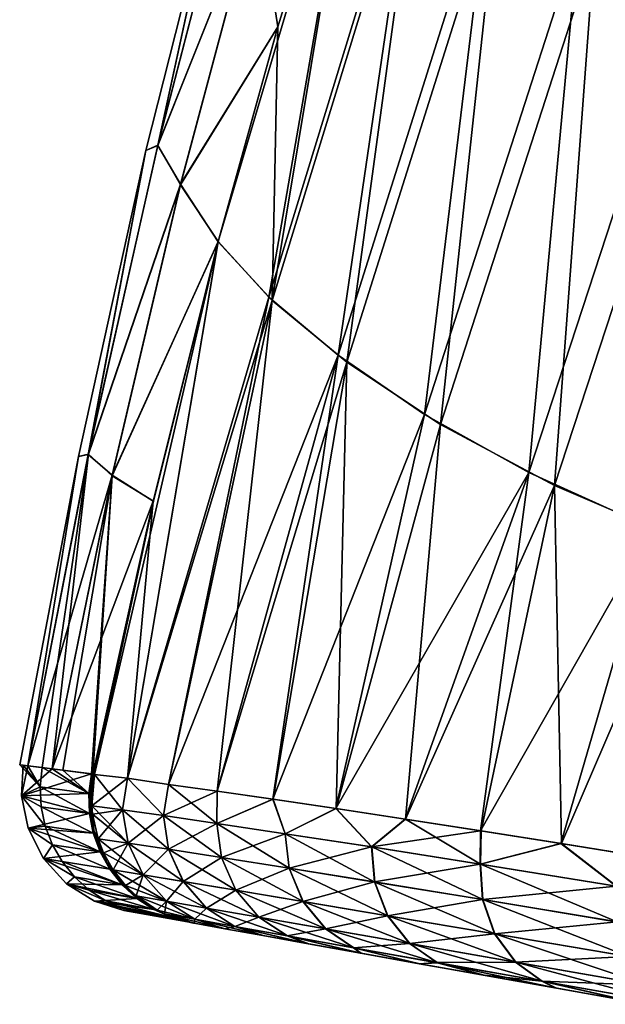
# Model space of a CAD drawing. Header units: metres. Extents: x -155 to 25, y -152 to 27.
# Tile 1 of 124: x -154.82 to -152.48, y -100.13 to -96.2. Entities that reach past the tile are written whole.
import ezdxf

# ---------------------------------------------------------------- set-up
doc = ezdxf.new("R2010")
doc.units = ezdxf.units.M
doc.layers.add('solid_12_401_052_XXX', color=7, linetype='CONTINUOUS')

msp = doc.modelspace()

# ---------------------------------------------------------------- linework, layer by layer
at = {"layer": 'solid_12_401_052_XXX'}
for points in [[(-153.445145, -95.122452, -5.999909), (-153.822815, -97.307915, -7.655429), (-154.024841, -97.086082, -5.999903)], [(-153.787369, -96.229836, -6.000019), (-153.445145, -95.122452, -5.999909), (-154.024841, -97.086082, -5.999903)], [(-153.869141, -95.704803, 4.010506), (-153.787354, -96.22979, 6.000028), (-153.44577, -95.124374, 5.999908)], [(-153.868912, -95.70668, -4.018446), (-153.445145, -95.122452, -5.999909), (-153.787369, -96.229836, -6.000019)], [(-153.445145, -95.122452, -5.999909), (-153.228607, -95.364326, -7.574898), (-153.822815, -97.307915, -7.655429)], [(-153.44577, -95.124374, 5.999908), (-153.809601, -97.32135, 7.742349), (-153.215057, -95.379753, 7.657602)], [(-153.787354, -96.22979, 6.000028), (-153.809601, -97.32135, 7.742349), (-153.44577, -95.124374, 5.999908)], [(-153.228607, -95.364326, -7.574898), (-153.547394, -97.539429, -9.140165), (-153.822815, -97.307915, -7.655429)], [(-153.215057, -95.379753, 7.657602), (-153.809601, -97.32135, 7.742349), (-153.512833, -97.566833, 9.295057)], [(-153.228607, -95.364326, -7.574898), (-152.941559, -95.615402, -8.994544), (-153.547394, -97.539429, -9.140165)], [(-153.215057, -95.379753, 7.657602), (-153.512833, -97.566833, 9.295057), (-152.906387, -95.645622, 9.142793)], [(-154.266083, -96.70253, 2.004927), (-153.869141, -95.704803, 4.010506), (-153.949738, -95.478256, 2.00669)], [(-154.266083, -96.70253, 2.004927), (-153.949738, -95.478256, 2.00669), (-154.006516, -95.509453, -0.003997)], [(-154.265518, -96.701637, -2.012947), (-153.949097, -95.477333, -2.014673), (-153.868912, -95.70668, -4.018446)], [(-154.006516, -95.509453, -0.003997), (-153.949097, -95.477333, -2.014673), (-154.265518, -96.701637, -2.012947)], [(-154.313522, -96.722366, -0.004015), (-154.006516, -95.509453, -0.003997), (-154.265518, -96.701637, -2.012947)], [(-154.266083, -96.70253, 2.004927), (-154.006516, -95.509453, -0.003997), (-154.313522, -96.722366, -0.004015)], [(-152.941559, -95.615402, -8.994544), (-153.203217, -97.776573, -10.461007), (-153.547394, -97.539429, -9.140165)], [(-152.941559, -95.615402, -8.994544), (-152.589371, -95.869545, -10.264091), (-153.203217, -97.776573, -10.461007)], [(-152.906387, -95.645622, 9.142793), (-153.512833, -97.566833, 9.295057), (-153.139313, -97.816689, 10.665786)], [(-152.906387, -95.645622, 9.142793), (-153.139313, -97.816689, 10.665786), (-152.525024, -95.913094, 10.461143)], [(-154.266083, -96.70253, 2.004927), (-154.17598, -96.856926, 4.008467), (-153.869141, -95.704803, 4.010506)], [(-154.265518, -96.701637, -2.012947), (-153.868912, -95.70668, -4.018446), (-154.175888, -96.859276, -4.01646)], [(-153.869141, -95.704803, 4.010506), (-154.17598, -96.856926, 4.008467), (-153.787354, -96.22979, 6.000028)], [(-153.868912, -95.70668, -4.018446), (-153.787369, -96.229836, -6.000019), (-154.175888, -96.859276, -4.01646)], [(-152.589371, -95.869545, -10.264091), (-152.787384, -98.008095, -11.625492), (-153.203217, -97.776573, -10.461007)], [(-152.589371, -95.869545, -10.264091), (-152.16922, -96.116379, -11.38932), (-152.787384, -98.008095, -11.625492)], [(-152.525024, -95.913094, 10.461143), (-153.139313, -97.816689, 10.665786), (-152.684967, -98.059349, 11.864353)], [(-152.525024, -95.913094, 10.461143), (-152.684967, -98.059349, 11.864353), (-152.066971, -96.171593, 11.620485)], [(-152.16922, -96.116379, -11.38932), (-152.293762, -98.230972, -12.645841), (-152.787384, -98.008095, -11.625492)], [(-152.066971, -96.171593, 11.620485), (-152.684967, -98.059349, 11.864353), (-152.142075, -98.292526, 12.905835)], [(-154.17598, -96.856926, 4.008467), (-154.025101, -97.087128, 5.999921), (-153.787354, -96.22979, 6.000028)], [(-154.175888, -96.859276, -4.01646), (-153.787369, -96.229836, -6.000019), (-154.024841, -97.086082, -5.999903)], [(-153.787354, -96.22979, 6.000028), (-154.025101, -97.087128, 5.999921), (-153.809601, -97.32135, 7.742349)], [(-154.582245, -97.943466, -0.004043), (-154.313522, -96.722366, -0.004015), (-154.542511, -97.934914, -2.011511)], [(-154.542984, -97.93576, 2.003432), (-154.313522, -96.722366, -0.004015), (-154.582245, -97.943466, -0.004043)], [(-154.542984, -97.93576, 2.003432), (-154.17598, -96.856926, 4.008467), (-154.266083, -96.70253, 2.004927)], [(-154.542984, -97.93576, 2.003432), (-154.266083, -96.70253, 2.004927), (-154.313522, -96.722366, -0.004015)], [(-154.542511, -97.934914, -2.011511), (-154.265518, -96.701637, -2.012947), (-154.175888, -96.859276, -4.01646)], [(-154.313522, -96.722366, -0.004015), (-154.265518, -96.701637, -2.012947), (-154.542511, -97.934914, -2.011511)], [(-154.542984, -97.93576, 2.003432), (-154.44751, -98.018242, 4.006735), (-154.17598, -96.856926, 4.008467)], [(-154.542511, -97.934914, -2.011511), (-154.175888, -96.859276, -4.01646), (-154.447525, -98.021088, -4.014782)], [(-154.175888, -96.859276, -4.01646), (-154.024841, -97.086082, -5.999903), (-154.447525, -98.021088, -4.014782)], [(-154.17598, -96.856926, 4.008467), (-154.44751, -98.018242, 4.006735), (-154.025101, -97.087128, 5.999921)], [(-154.024841, -97.086082, -5.999903), (-154.38649, -99.227707, -7.182909), (-154.518677, -99.212128, -6.071777)], [(-154.283737, -98.12191, -5.999819), (-154.024841, -97.086082, -5.999903), (-154.518677, -99.212128, -6.071777)], [(-154.447525, -98.021088, -4.014782), (-154.024841, -97.086082, -5.999903), (-154.283737, -98.12191, -5.999819)], [(-154.44751, -98.018242, 4.006735), (-154.283859, -98.122467, 5.99985), (-154.025101, -97.087128, 5.999921)], [(-154.024841, -97.086082, -5.999903), (-153.822815, -97.307915, -7.655429), (-154.38649, -99.227707, -7.182909)], [(-154.025101, -97.087128, 5.999921), (-154.283859, -98.122467, 5.99985), (-154.386383, -99.227715, 7.183749)], [(-153.809601, -97.32135, 7.742349), (-154.025101, -97.087128, 5.999921), (-154.386383, -99.227715, 7.183749)], [(-153.822815, -97.307915, -7.655429), (-154.22348, -99.252281, -8.212046), (-154.38649, -99.227707, -7.182909)], [(-153.809601, -97.32135, 7.742349), (-154.386383, -99.227715, 7.183749), (-154.223206, -99.252319, 8.213591)], [(-153.822815, -97.307915, -7.655429), (-153.547394, -97.539429, -9.140165), (-154.22348, -99.252281, -8.212046)], [(-153.809601, -97.32135, 7.742349), (-154.223206, -99.252319, 8.213591), (-154.029282, -99.27887, 9.163249)], [(-153.512833, -97.566833, 9.295057), (-153.809601, -97.32135, 7.742349), (-154.029282, -99.27887, 9.163249)], [(-153.547394, -97.539429, -9.140165), (-154.02977, -99.278801, -9.16109), (-154.22348, -99.252281, -8.212046)], [(-153.547394, -97.539429, -9.140165), (-153.807281, -99.311729, -10.035089), (-154.02977, -99.278801, -9.16109)], [(-153.547394, -97.539429, -9.140165), (-153.203217, -97.776573, -10.461007), (-153.807281, -99.311729, -10.035089)], [(-153.512833, -97.566833, 9.295057), (-154.029282, -99.27887, 9.163249), (-153.806519, -99.311836, 10.037777)], [(-153.512833, -97.566833, 9.295057), (-153.806519, -99.311836, 10.037777), (-153.55542, -99.348587, 10.839868)], [(-153.139313, -97.816689, 10.665786), (-153.512833, -97.566833, 9.295057), (-153.55542, -99.348587, 10.839868)], [(-153.203217, -97.776573, -10.461007), (-153.556488, -99.348427, -10.836739), (-153.807281, -99.311729, -10.035089)], [(-153.203217, -97.776573, -10.461007), (-152.787384, -98.008095, -11.625492), (-153.556488, -99.348427, -10.836739)], [(-153.139313, -97.816689, 10.665786), (-153.55542, -99.348587, 10.839868), (-153.278564, -99.391037, 11.568892)], [(-152.684967, -98.059349, 11.864353), (-153.139313, -97.816689, 10.665786), (-153.278564, -99.391037, 11.568892)], [(-154.582245, -97.943466, -0.004043), (-154.816574, -99.17379, 0.009324), (-154.784271, -99.177986, 2.003478)], [(-154.582245, -97.943466, -0.004043), (-154.784424, -99.177864, -1.997931), (-154.816574, -99.17379, 0.009324)], [(-154.542511, -97.934914, -2.011511), (-154.726776, -99.185371, -3.338307), (-154.784424, -99.177864, -1.997931)], [(-154.582245, -97.943466, -0.004043), (-154.542511, -97.934914, -2.011511), (-154.784424, -99.177864, -1.997931)], [(-154.542984, -97.93576, 2.003432), (-154.784271, -99.177986, 2.003478), (-154.44751, -98.018242, 4.006735)], [(-154.542984, -97.93576, 2.003432), (-154.582245, -97.943466, -0.004043), (-154.784271, -99.177986, 2.003478)], [(-154.542511, -97.934914, -2.011511), (-154.687134, -99.190468, -4.006808), (-154.726776, -99.185371, -3.338307)], [(-154.542511, -97.934914, -2.011511), (-154.447525, -98.021088, -4.014782), (-154.687134, -99.190468, -4.006808)], [(-154.44751, -98.018242, 4.006735), (-154.784271, -99.177986, 2.003478), (-154.687057, -99.190453, 4.007868)], [(-154.447525, -98.021088, -4.014782), (-154.645218, -99.195793, -4.608428), (-154.687134, -99.190468, -4.006808)], [(-154.44751, -98.018242, 4.006735), (-154.687057, -99.190453, 4.007868), (-154.283859, -98.122467, 5.99985)], [(-154.447525, -98.021088, -4.014782), (-154.530807, -99.210587, -5.928293), (-154.645218, -99.195793, -4.608428)], [(-154.447525, -98.021088, -4.014782), (-154.528976, -99.210709, -5.964618), (-154.530807, -99.210587, -5.928293)], [(-154.447525, -98.021088, -4.014782), (-154.525543, -99.211189, -5.999982), (-154.528976, -99.210709, -5.964618)], [(-154.447525, -98.021088, -4.014782), (-154.283737, -98.12191, -5.999819), (-154.525543, -99.211189, -5.999982)], [(-152.787384, -98.008095, -11.625492), (-153.279999, -99.390823, -11.565457), (-153.556488, -99.348427, -10.836739)], [(-152.787384, -98.008095, -11.625492), (-152.97908, -99.437378, -12.224113), (-153.279999, -99.390823, -11.565457)], [(-152.787384, -98.008095, -11.625492), (-152.293762, -98.230972, -12.645841), (-152.97908, -99.437378, -12.224113)], [(-152.684967, -98.059349, 11.864353), (-153.278564, -99.391037, 11.568892), (-152.977249, -99.437668, 12.227777)], [(-152.684967, -98.059349, 11.864353), (-152.977249, -99.437668, 12.227777), (-152.656433, -99.488518, 12.815462)], [(-152.142075, -98.292526, 12.905835), (-152.684967, -98.059349, 11.864353), (-152.656433, -99.488518, 12.815462)], [(-154.283859, -98.122467, 5.99985), (-154.687057, -99.190453, 4.007868), (-154.525528, -99.211159, 6.000029)], [(-154.283737, -98.12191, -5.999819), (-154.522018, -99.211678, -6.035978), (-154.525543, -99.211189, -5.999982)], [(-154.283859, -98.122467, 5.99985), (-154.525528, -99.211159, 6.000029), (-154.522003, -99.211678, 6.036049)], [(-154.283737, -98.12191, -5.999819), (-154.518677, -99.212128, -6.071777), (-154.522018, -99.211678, -6.035978)], [(-154.283859, -98.122467, 5.99985), (-154.522003, -99.211678, 6.036049), (-154.518677, -99.212128, 6.071823)], [(-154.283859, -98.122467, 5.99985), (-154.518677, -99.212128, 6.071823), (-154.386383, -99.227715, 7.183749)], [(-152.293762, -98.230972, -12.645841), (-152.658752, -99.488144, -12.811547), (-152.97908, -99.437378, -12.224113)], [(-152.293762, -98.230972, -12.645841), (-152.314819, -99.543571, -13.343617), (-152.658752, -99.488144, -12.811547)], [(-152.142075, -98.292526, 12.905835), (-152.656433, -99.488518, 12.815462), (-152.311996, -99.544029, 13.347646)], [(-154.816574, -99.17379, 0.009324), (-154.802979, -99.175575, 1.299993), (-154.784271, -99.177986, 2.003478)], [(-154.816574, -99.17379, 0.009324), (-154.735016, -99.262619, -3.337985), (-154.802979, -99.175575, 1.299993)], [(-154.816574, -99.17379, 0.009324), (-154.784424, -99.177864, -1.997931), (-154.735016, -99.262619, -3.337985)], [(-154.784271, -99.177986, 2.003478), (-154.802979, -99.175575, 1.299993), (-154.809692, -99.298027, 1.298807)], [(-154.735016, -99.262619, -3.337985), (-154.809692, -99.298027, 1.298807), (-154.802979, -99.175575, 1.299993)], [(-154.687057, -99.190453, 4.007868), (-154.784271, -99.177986, 2.003478), (-154.809692, -99.298027, 1.298807)], [(-154.687057, -99.190453, 4.007868), (-154.809692, -99.298027, 1.298807), (-154.530807, -99.210617, 5.928339)], [(-154.809692, -99.298027, 1.298807), (-154.540939, -99.288353, 5.928001), (-154.530807, -99.210617, 5.928339)], [(-154.784424, -99.177864, -1.997931), (-154.726776, -99.185371, -3.338307), (-154.735016, -99.262619, -3.337985)], [(-154.540955, -99.288368, -5.927955), (-154.735016, -99.262619, -3.337985), (-154.726776, -99.185371, -3.338307)], [(-154.687134, -99.190468, -4.006808), (-154.540955, -99.288368, -5.927955), (-154.726776, -99.185371, -3.338307)], [(-154.687134, -99.190468, -4.006808), (-154.645218, -99.195793, -4.608428), (-154.540955, -99.288368, -5.927955)], [(-154.687057, -99.190453, 4.007868), (-154.530807, -99.210617, 5.928339), (-154.528961, -99.210724, 5.964789)], [(-154.687057, -99.190453, 4.007868), (-154.528961, -99.210724, 5.964789), (-154.525528, -99.211159, 6.000029)], [(-154.645218, -99.195793, -4.608428), (-154.530807, -99.210587, -5.928293), (-154.540955, -99.288368, -5.927955)], [(-154.530807, -99.210587, -5.928293), (-154.532486, -99.253754, -5.999953), (-154.540955, -99.288368, -5.927955)], [(-154.540939, -99.288353, 5.928001), (-154.532471, -99.253716, 6), (-154.530807, -99.210617, 5.928339)], [(-154.528976, -99.210709, -5.964618), (-154.532486, -99.253754, -5.999953), (-154.530807, -99.210587, -5.928293)], [(-154.528976, -99.210709, -5.964618), (-154.525543, -99.211189, -5.999982), (-154.532486, -99.253754, -5.999953)], [(-154.532471, -99.253716, 6), (-154.528961, -99.210724, 5.964789), (-154.530807, -99.210617, 5.928339)], [(-154.532471, -99.253716, 6), (-154.525528, -99.211159, 6.000029), (-154.528961, -99.210724, 5.964789)], [(-154.518677, -99.212128, 6.071823), (-154.532471, -99.253716, 6), (-154.535782, -99.297272, 5.999616)], [(-154.518677, -99.212128, 6.071823), (-154.535782, -99.297272, 5.999616), (-154.528442, -99.337471, 6.070547)], [(-154.532486, -99.253754, -5.999953), (-154.525543, -99.211189, -5.999982), (-154.528458, -99.337463, -6.070501)], [(-154.522003, -99.211678, 6.036049), (-154.525528, -99.211159, 6.000029), (-154.532471, -99.253716, 6)], [(-154.522003, -99.211678, 6.036049), (-154.532471, -99.253716, 6), (-154.518677, -99.212128, 6.071823)], [(-154.525543, -99.211189, -5.999982), (-154.522018, -99.211678, -6.035978), (-154.528458, -99.337463, -6.070501)], [(-154.522018, -99.211678, -6.035978), (-154.518677, -99.212128, -6.071777), (-154.528458, -99.337463, -6.070501)], [(-154.528458, -99.337463, -6.070501), (-154.518677, -99.212128, -6.071777), (-154.38649, -99.227707, -7.182909)], [(-154.406845, -99.353394, -7.126524), (-154.528458, -99.337463, -6.070501), (-154.38649, -99.227707, -7.182909)], [(-154.518677, -99.212128, 6.071823), (-154.528442, -99.337471, 6.070547), (-154.406784, -99.353401, 7.127074)], [(-154.386383, -99.227715, 7.183749), (-154.518677, -99.212128, 6.071823), (-154.406784, -99.353401, 7.127074)], [(-154.243713, -99.376671, -8.178944), (-154.406845, -99.353394, -7.126524), (-154.38649, -99.227707, -7.182909)], [(-154.386383, -99.227715, 7.183749), (-154.406784, -99.353401, 7.127074), (-154.24353, -99.376694, 8.179992)], [(-154.243713, -99.376671, -8.178944), (-154.38649, -99.227707, -7.182909), (-154.22348, -99.252281, -8.212046)], [(-154.223206, -99.252319, 8.213591), (-154.386383, -99.227715, 7.183749), (-154.24353, -99.376694, 8.179992)], [(-154.735016, -99.262619, -3.337985), (-154.73111, -99.341537, -3.337), (-154.809692, -99.298027, 1.298807)], [(-154.809692, -99.298027, 1.298807), (-154.538681, -99.368111, 5.926548), (-154.540939, -99.288353, 5.928001)], [(-154.538681, -99.368156, -5.926502), (-154.73111, -99.341537, -3.337), (-154.735016, -99.262619, -3.337985)], [(-154.540955, -99.288368, -5.927955), (-154.538681, -99.368156, -5.926502), (-154.735016, -99.262619, -3.337985)], [(-154.540955, -99.288368, -5.927955), (-154.532486, -99.253754, -5.999953), (-154.535782, -99.29731, -5.999569)], [(-154.540955, -99.288368, -5.927955), (-154.535782, -99.29731, -5.999569), (-154.533218, -99.366943, -5.998224)], [(-154.540955, -99.288368, -5.927955), (-154.533218, -99.366943, -5.998224), (-154.538681, -99.368156, -5.926502)], [(-154.540939, -99.288353, 5.928001), (-154.535782, -99.297272, 5.999616), (-154.532471, -99.253716, 6)], [(-154.540939, -99.288353, 5.928001), (-154.538681, -99.368111, 5.926548), (-154.535782, -99.297272, 5.999616)], [(-154.535782, -99.29731, -5.999569), (-154.532486, -99.253754, -5.999953), (-154.528458, -99.337463, -6.070501)], [(-154.243713, -99.376671, -8.178944), (-154.22348, -99.252281, -8.212046), (-154.02977, -99.278801, -9.16109)], [(-154.030396, -99.407982, -9.2263), (-154.243713, -99.376671, -8.178944), (-154.02977, -99.278801, -9.16109)], [(-154.223206, -99.252319, 8.213591), (-154.24353, -99.376694, 8.179992), (-154.030029, -99.408035, 9.227839)], [(-154.029282, -99.27887, 9.163249), (-154.223206, -99.252319, 8.213591), (-154.030029, -99.408035, 9.227839)], [(-154.030396, -99.407982, -9.2263), (-154.02977, -99.278801, -9.16109), (-153.807281, -99.311729, -10.035089)], [(-153.806519, -99.311836, 10.037777), (-154.029282, -99.27887, 9.163249), (-154.030029, -99.408035, 9.227839)], [(-154.809692, -99.298027, 1.298807), (-154.783386, -99.426697, 1.297474), (-154.538681, -99.368111, 5.926548)], [(-154.714584, -99.419174, -3.335357), (-154.783386, -99.426697, 1.297474), (-154.809692, -99.298027, 1.298807)], [(-154.73111, -99.341537, -3.337), (-154.714584, -99.419174, -3.335357), (-154.809692, -99.298027, 1.298807)], [(-154.538681, -99.368111, 5.926548), (-154.533218, -99.366905, 5.998271), (-154.535782, -99.297272, 5.999616)], [(-154.528442, -99.337471, 6.070547), (-154.535782, -99.297272, 5.999616), (-154.533218, -99.366905, 5.998271)], [(-154.533218, -99.366943, -5.998224), (-154.535782, -99.29731, -5.999569), (-154.528458, -99.337463, -6.070501)], [(-153.758286, -99.448898, -10.264829), (-154.030396, -99.407982, -9.2263), (-153.807281, -99.311729, -10.035089)], [(-153.806519, -99.311836, 10.037777), (-154.030029, -99.408035, 9.227839), (-153.75769, -99.448997, 10.266843)], [(-153.758286, -99.448898, -10.264829), (-153.807281, -99.311729, -10.035089), (-153.556488, -99.348427, -10.836739)], [(-153.55542, -99.348587, 10.839868), (-153.806519, -99.311836, 10.037777), (-153.75769, -99.448997, 10.266843)], [(-154.783386, -99.426697, 1.297474), (-154.523438, -99.446846, 5.923963), (-154.538681, -99.368111, 5.926548)], [(-154.523438, -99.446884, -5.923917), (-154.714584, -99.419174, -3.335357), (-154.73111, -99.341537, -3.337)], [(-154.538681, -99.368156, -5.926502), (-154.523438, -99.446884, -5.923917), (-154.73111, -99.341537, -3.337)], [(-154.538681, -99.368111, 5.926548), (-154.520782, -99.435944, 5.996027), (-154.533218, -99.366905, 5.998271)], [(-154.538681, -99.368156, -5.926502), (-154.533218, -99.366943, -5.998224), (-154.520767, -99.435966, -5.995979)], [(-154.538681, -99.368111, 5.926548), (-154.523438, -99.446846, 5.923963), (-154.520782, -99.435944, 5.996027)], [(-154.538681, -99.368156, -5.926502), (-154.520767, -99.435966, -5.995979), (-154.523438, -99.446884, -5.923917)], [(-154.533218, -99.366943, -5.998224), (-154.528458, -99.337463, -6.070501), (-154.525803, -99.370842, -6.069666)], [(-154.525803, -99.370842, 6.069712), (-154.528442, -99.337471, 6.070547), (-154.533218, -99.366905, 5.998271)], [(-154.525803, -99.370842, 6.069712), (-154.533218, -99.366905, 5.998271), (-154.520782, -99.435944, 5.996027)], [(-154.520767, -99.435966, -5.995979), (-154.533218, -99.366943, -5.998224), (-154.525803, -99.370842, -6.069666)], [(-154.525803, -99.370842, -6.069666), (-154.528458, -99.337463, -6.070501), (-154.406845, -99.353394, -7.126524)], [(-154.384155, -99.486595, 7.120103), (-154.406784, -99.353401, 7.127074), (-154.528442, -99.337471, 6.070547)], [(-154.525803, -99.370842, 6.069712), (-154.384155, -99.486595, 7.120103), (-154.528442, -99.337471, 6.070547)], [(-154.504181, -99.469765, -6.065891), (-154.525803, -99.370842, -6.069666), (-154.406845, -99.353394, -7.126524)], [(-154.384232, -99.486588, -7.119556), (-154.504181, -99.469765, -6.065891), (-154.406845, -99.353394, -7.126524)], [(-154.384232, -99.486588, -7.119556), (-154.406845, -99.353394, -7.126524), (-154.243713, -99.376671, -8.178944)], [(-154.222794, -99.51133, 8.17031), (-154.24353, -99.376694, 8.179992), (-154.406784, -99.353401, 7.127074)], [(-154.384155, -99.486595, 7.120103), (-154.222794, -99.51133, 8.17031), (-154.406784, -99.353401, 7.127074)], [(-153.41423, -99.501884, -11.284356), (-153.758286, -99.448898, -10.264829), (-153.556488, -99.348427, -10.836739)], [(-153.55542, -99.348587, 10.839868), (-153.75769, -99.448997, 10.266843), (-153.413284, -99.502029, 11.286803)], [(-153.41423, -99.501884, -11.284356), (-153.556488, -99.348427, -10.836739), (-153.279999, -99.390823, -11.565457)], [(-153.278564, -99.391037, 11.568892), (-153.55542, -99.348587, 10.839868), (-153.413284, -99.502029, 11.286803)], [(-154.520767, -99.435966, -5.995979), (-154.525803, -99.370842, -6.069666), (-154.504181, -99.469765, -6.065891)], [(-154.525803, -99.370842, 6.069712), (-154.520782, -99.435944, 5.996027), (-154.504166, -99.469765, 6.065937)], [(-154.525803, -99.370842, 6.069712), (-154.504166, -99.469765, 6.065937), (-154.384155, -99.486595, 7.120103)], [(-154.222977, -99.511299, -8.169265), (-154.384232, -99.486588, -7.119556), (-154.243713, -99.376671, -8.178944)], [(-154.222977, -99.511299, -8.169265), (-154.243713, -99.376671, -8.178944), (-154.030396, -99.407982, -9.2263)], [(-154.011536, -99.544289, 9.215847), (-154.030029, -99.408035, 9.227839), (-154.24353, -99.376694, 8.179992)], [(-154.222794, -99.51133, 8.17031), (-154.011536, -99.544289, 9.215847), (-154.24353, -99.376694, 8.179992)], [(-153.41423, -99.501884, -11.284356), (-153.279999, -99.390823, -11.565457), (-152.97908, -99.437378, -12.224113)], [(-153.278564, -99.391037, 11.568892), (-153.413284, -99.502029, 11.286803), (-152.979019, -99.570671, 12.271634)], [(-152.977249, -99.437668, 12.227777), (-153.278564, -99.391037, 11.568892), (-152.979019, -99.570671, 12.271634)], [(-154.714584, -99.419174, -3.335357), (-154.686264, -99.492798, -3.333126), (-154.783386, -99.426697, 1.297474)], [(-154.783386, -99.426697, 1.297474), (-154.496002, -99.521774, 5.920347), (-154.523438, -99.446846, 5.923963)], [(-154.783386, -99.426697, 1.297474), (-154.721802, -99.548256, 1.295591), (-154.496002, -99.521774, 5.920347)], [(-154.686264, -99.492798, -3.333126), (-154.721802, -99.548256, 1.295591), (-154.783386, -99.426697, 1.297474)], [(-154.496002, -99.521797, -5.9203), (-154.686264, -99.492798, -3.333126), (-154.714584, -99.419174, -3.335357)], [(-154.523438, -99.446884, -5.923917), (-154.496002, -99.521797, -5.9203), (-154.714584, -99.419174, -3.335357)], [(-154.523438, -99.446846, 5.923963), (-154.496002, -99.521774, 5.920347), (-154.520782, -99.435944, 5.996027)], [(-154.523438, -99.446884, -5.923917), (-154.520767, -99.435966, -5.995979), (-154.468704, -99.564201, -5.989116)], [(-154.496002, -99.521774, 5.920347), (-154.468719, -99.564178, 5.989163), (-154.520782, -99.435944, 5.996027)], [(-154.504166, -99.469765, 6.065937), (-154.520782, -99.435944, 5.996027), (-154.468719, -99.564178, 5.989163)], [(-154.520767, -99.435966, -5.995979), (-154.504181, -99.469765, -6.065891), (-154.482483, -99.525116, -6.062871)], [(-154.468704, -99.564201, -5.989116), (-154.520767, -99.435966, -5.995979), (-154.482483, -99.525116, -6.062871)], [(-154.011887, -99.544235, -9.214312), (-154.222977, -99.511299, -8.169265), (-154.030396, -99.407982, -9.2263)], [(-154.011887, -99.544235, -9.214312), (-154.030396, -99.407982, -9.2263), (-153.758286, -99.448898, -10.264829)], [(-153.741806, -99.587006, 10.252314), (-153.75769, -99.448997, 10.266843), (-154.030029, -99.408035, 9.227839)], [(-154.011536, -99.544289, 9.215847), (-153.741806, -99.587006, 10.252314), (-154.030029, -99.408035, 9.227839)], [(-152.980438, -99.570442, -12.26883), (-153.41423, -99.501884, -11.284356), (-152.97908, -99.437378, -12.224113)], [(-152.980438, -99.570442, -12.26883), (-152.97908, -99.437378, -12.224113), (-152.658752, -99.488144, -12.811547)], [(-152.656433, -99.488518, 12.815462), (-152.977249, -99.437668, 12.227777), (-152.979019, -99.570671, 12.271634)], [(-154.523438, -99.446884, -5.923917), (-154.468704, -99.564201, -5.989116), (-154.496002, -99.521797, -5.9203)], [(-154.482483, -99.525116, -6.062871), (-154.504181, -99.469765, -6.065891), (-154.384232, -99.486588, -7.119556)], [(-154.482483, -99.525116, 6.062917), (-154.504166, -99.469765, 6.065937), (-154.468719, -99.564178, 5.989163)], [(-154.324402, -99.613335, 7.109264), (-154.384155, -99.486595, 7.120103), (-154.504166, -99.469765, 6.065937)], [(-154.482483, -99.525116, 6.062917), (-154.324402, -99.613335, 7.109264), (-154.504166, -99.469765, 6.065937)], [(-153.742401, -99.586906, -10.250305), (-154.011887, -99.544235, -9.214312), (-153.758286, -99.448898, -10.264829)], [(-153.742401, -99.586906, -10.250305), (-153.758286, -99.448898, -10.264829), (-153.41423, -99.501884, -11.284356)], [(-153.400604, -99.641846, 11.269493), (-153.413284, -99.502029, 11.286803), (-153.75769, -99.448997, 10.266843)], [(-153.741806, -99.587006, 10.252314), (-153.400604, -99.641846, 11.269493), (-153.75769, -99.448997, 10.266843)], [(-154.686264, -99.492798, -3.333126), (-154.647324, -99.560463, -3.330389), (-154.721802, -99.548256, 1.295591)], [(-154.721802, -99.548256, 1.295591), (-154.457535, -99.590813, 5.91582), (-154.496002, -99.521774, 5.920347)], [(-154.45752, -99.590828, -5.915774), (-154.647324, -99.560463, -3.330389), (-154.686264, -99.492798, -3.333126)], [(-154.496002, -99.521797, -5.9203), (-154.45752, -99.590828, -5.915774), (-154.686264, -99.492798, -3.333126)], [(-154.496002, -99.521774, 5.920347), (-154.457535, -99.590813, 5.91582), (-154.468719, -99.564178, 5.989163)], [(-154.496002, -99.521797, -5.9203), (-154.468704, -99.564201, -5.989116), (-154.45752, -99.590828, -5.915774)], [(-154.444153, -99.593727, -6.058042), (-154.482483, -99.525116, -6.062871), (-154.384232, -99.486588, -7.119556)], [(-154.468704, -99.564201, -5.989116), (-154.482483, -99.525116, -6.062871), (-154.444153, -99.593727, -6.058042)], [(-154.482483, -99.525116, 6.062917), (-154.468719, -99.564178, 5.989163), (-154.444138, -99.593727, 6.058087)], [(-154.482483, -99.525116, 6.062917), (-154.444138, -99.593727, 6.058087), (-154.324402, -99.613335, 7.109264)], [(-154.324478, -99.613319, -7.108718), (-154.444153, -99.593727, -6.058042), (-154.384232, -99.486588, -7.119556)], [(-154.324478, -99.613319, -7.108718), (-154.384232, -99.486588, -7.119556), (-154.222977, -99.511299, -8.169265)], [(-154.164078, -99.639809, 8.155684), (-154.222794, -99.51133, 8.17031), (-154.384155, -99.486595, 7.120103)], [(-154.324402, -99.613335, 7.109264), (-154.164078, -99.639809, 8.155684), (-154.384155, -99.486595, 7.120103)], [(-154.164261, -99.639778, -8.154642), (-154.324478, -99.613319, -7.108718), (-154.222977, -99.511299, -8.169265)], [(-154.164261, -99.639778, -8.154642), (-154.222977, -99.511299, -8.169265), (-154.011887, -99.544235, -9.214312)], [(-153.954346, -99.674728, 9.19674), (-154.011536, -99.544289, 9.215847), (-154.222794, -99.51133, 8.17031)], [(-154.164078, -99.639809, 8.155684), (-153.954346, -99.674728, 9.19674), (-154.222794, -99.51133, 8.17031)], [(-153.40155, -99.641693, -11.267054), (-153.742401, -99.586906, -10.250305), (-153.41423, -99.501884, -11.284356)], [(-153.40155, -99.641693, -11.267054), (-153.41423, -99.501884, -11.284356), (-152.980438, -99.570442, -12.26883)], [(-152.970001, -99.712189, 12.251732), (-152.979019, -99.570671, 12.271634), (-153.413284, -99.502029, 11.286803)], [(-153.400604, -99.641846, 11.269493), (-152.970001, -99.712189, 12.251732), (-153.413284, -99.502029, 11.286803)], [(-152.438843, -99.658218, -13.200975), (-152.980438, -99.570442, -12.26883), (-152.658752, -99.488144, -12.811547)], [(-152.656433, -99.488518, 12.815462), (-152.979019, -99.570671, 12.271634), (-152.436813, -99.658554, 13.204018)], [(-152.438843, -99.658218, -13.200975), (-152.658752, -99.488144, -12.811547), (-152.314819, -99.543571, -13.343617)], [(-152.311996, -99.544029, 13.347646), (-152.656433, -99.488518, 12.815462), (-152.436813, -99.658554, 13.204018)], [(-154.721802, -99.548256, 1.295591), (-154.408203, -99.652939, 5.910405), (-154.457535, -99.590813, 5.91582)], [(-154.721802, -99.548256, 1.295591), (-154.62944, -99.648491, 1.293334), (-154.408203, -99.652939, 5.910405)], [(-154.597977, -99.621208, -3.327166), (-154.62944, -99.648491, 1.293334), (-154.721802, -99.548256, 1.295591)], [(-154.647324, -99.560463, -3.330389), (-154.597977, -99.621208, -3.327166), (-154.721802, -99.548256, 1.295591)], [(-154.408203, -99.652954, -5.91036), (-154.597977, -99.621208, -3.327166), (-154.647324, -99.560463, -3.330389)], [(-154.45752, -99.590828, -5.915774), (-154.408203, -99.652954, -5.91036), (-154.647324, -99.560463, -3.330389)], [(-154.408203, -99.652939, 5.910405), (-154.382538, -99.67392, 5.979425), (-154.468719, -99.564178, 5.989163)], [(-154.444138, -99.593727, 6.058087), (-154.468719, -99.564178, 5.989163), (-154.382538, -99.67392, 5.979425)], [(-154.457535, -99.590813, 5.91582), (-154.408203, -99.652939, 5.910405), (-154.468719, -99.564178, 5.989163)], [(-154.468704, -99.564201, -5.989116), (-154.444153, -99.593727, -6.058042), (-154.394638, -99.656044, -6.052259)], [(-154.382523, -99.673927, -5.979379), (-154.468704, -99.564201, -5.989116), (-154.394638, -99.656044, -6.052259)], [(-154.45752, -99.590828, -5.915774), (-154.468704, -99.564201, -5.989116), (-154.382523, -99.673927, -5.979379)], [(-153.954681, -99.674667, -9.195212), (-154.164261, -99.639778, -8.154642), (-154.011887, -99.544235, -9.214312)], [(-153.954681, -99.674667, -9.195212), (-154.011887, -99.544235, -9.214312), (-153.742401, -99.586906, -10.250305)], [(-153.686798, -99.719536, 10.227722), (-153.741806, -99.587006, 10.252314), (-154.011536, -99.544289, 9.215847)], [(-153.954346, -99.674728, 9.19674), (-153.686798, -99.719536, 10.227722), (-154.011536, -99.544289, 9.215847)], [(-154.45752, -99.590828, -5.915774), (-154.382523, -99.673927, -5.979379), (-154.408203, -99.652954, -5.91036)], [(-154.394638, -99.656044, -6.052259), (-154.444153, -99.593727, -6.058042), (-154.324478, -99.613319, -7.108718)], [(-154.394623, -99.656044, 6.052304), (-154.444138, -99.593727, 6.058087), (-154.382538, -99.67392, 5.979425)], [(-154.231812, -99.717995, 7.095514), (-154.324402, -99.613335, 7.109264), (-154.444138, -99.593727, 6.058087)], [(-154.394623, -99.656044, 6.052304), (-154.231812, -99.717995, 7.095514), (-154.444138, -99.593727, 6.058087)], [(-153.687378, -99.719437, -10.225725), (-153.954681, -99.674667, -9.195212), (-153.742401, -99.586906, -10.250305)], [(-153.687378, -99.719437, -10.225725), (-153.742401, -99.586906, -10.250305), (-153.40155, -99.641693, -11.267054)], [(-153.34874, -99.776497, 11.238462), (-153.400604, -99.641846, 11.269493), (-153.741806, -99.587006, 10.252314)], [(-153.686798, -99.719536, 10.227722), (-153.34874, -99.776497, 11.238462), (-153.741806, -99.587006, 10.252314)], [(-152.971405, -99.71196, -12.248938), (-153.40155, -99.641693, -11.267054), (-152.980438, -99.570442, -12.26883)], [(-152.971405, -99.71196, -12.248938), (-152.980438, -99.570442, -12.26883), (-152.438843, -99.658218, -13.200975)], [(-152.431625, -99.801529, 13.181559), (-152.436813, -99.658554, 13.204018), (-152.979019, -99.570671, 12.271634)], [(-152.970001, -99.712189, 12.251732), (-152.431625, -99.801529, 13.181559), (-152.979019, -99.570671, 12.271634)], [(-154.597977, -99.621208, -3.327166), (-154.53923, -99.67408, -3.323522), (-154.62944, -99.648491, 1.293334)], [(-154.34906, -99.707108, -5.904156), (-154.53923, -99.67408, -3.323522), (-154.597977, -99.621208, -3.327166)], [(-154.408203, -99.652954, -5.91036), (-154.34906, -99.707108, -5.904156), (-154.597977, -99.621208, -3.327166)], [(-154.352341, -99.696419, -6.047541), (-154.394638, -99.656044, -6.052259), (-154.324478, -99.613319, -7.108718)], [(-154.231888, -99.717979, -7.09497), (-154.352341, -99.696419, -6.047541), (-154.324478, -99.613319, -7.108718)], [(-154.231888, -99.717979, -7.09497), (-154.324478, -99.613319, -7.108718), (-154.164261, -99.639778, -8.154642)], [(-154.07164, -99.745979, 8.137467), (-154.164078, -99.639809, 8.155684), (-154.324402, -99.613335, 7.109264)], [(-154.231812, -99.717995, 7.095514), (-154.07164, -99.745979, 8.137467), (-154.324402, -99.613335, 7.109264)], [(-154.071823, -99.745949, -8.136431), (-154.231888, -99.717979, -7.09497), (-154.164261, -99.639778, -8.154642)], [(-154.071823, -99.745949, -8.136431), (-154.164261, -99.639778, -8.154642), (-153.954681, -99.674667, -9.195212)], [(-153.862564, -99.782555, 9.17232), (-153.954346, -99.674728, 9.19674), (-154.164078, -99.639809, 8.155684)], [(-154.07164, -99.745979, 8.137467), (-153.862564, -99.782555, 9.17232), (-154.164078, -99.639809, 8.155684)], [(-153.349655, -99.776337, -11.23604), (-153.687378, -99.719437, -10.225725), (-153.40155, -99.641693, -11.267054)], [(-153.349655, -99.776337, -11.23604), (-153.40155, -99.641693, -11.267054), (-152.971405, -99.71196, -12.248938)], [(-152.922287, -99.848793, 12.213705), (-152.970001, -99.712189, 12.251732), (-153.400604, -99.641846, 11.269493)], [(-153.34874, -99.776497, 11.238462), (-152.922287, -99.848793, 12.213705), (-153.400604, -99.641846, 11.269493)], [(-154.62944, -99.648491, 1.293334), (-154.34906, -99.7071, 5.904201), (-154.408203, -99.652939, 5.910405)], [(-154.62944, -99.648491, 1.293334), (-154.518066, -99.718254, 1.290969), (-154.34906, -99.7071, 5.904201)], [(-154.472656, -99.717232, -3.319556), (-154.518066, -99.718254, 1.290969), (-154.62944, -99.648491, 1.293334)], [(-154.53923, -99.67408, -3.323522), (-154.472656, -99.717232, -3.319556), (-154.62944, -99.648491, 1.293334)], [(-154.281754, -99.751305, -5.897328), (-154.472656, -99.717232, -3.319556), (-154.53923, -99.67408, -3.323522)], [(-154.34906, -99.707108, -5.904156), (-154.281754, -99.751305, -5.897328), (-154.53923, -99.67408, -3.323522)], [(-154.408203, -99.652939, 5.910405), (-154.34906, -99.7071, 5.904201), (-154.382538, -99.67392, 5.979425)], [(-154.408203, -99.652954, -5.91036), (-154.382523, -99.673927, -5.979379), (-154.34906, -99.707108, -5.904156)], [(-154.382523, -99.673927, -5.979379), (-154.394638, -99.656044, -6.052259), (-154.352341, -99.696419, -6.047541)], [(-154.394623, -99.656044, 6.052304), (-154.382538, -99.67392, 5.979425), (-154.352341, -99.696419, 6.047586)], [(-154.394623, -99.656044, 6.052304), (-154.352341, -99.696419, 6.047586), (-154.231812, -99.717995, 7.095514)], [(-154.281754, -99.751297, 5.897373), (-154.269501, -99.755707, 5.967639), (-154.382538, -99.67392, 5.979425)], [(-154.352341, -99.696419, 6.047586), (-154.382538, -99.67392, 5.979425), (-154.269501, -99.755707, 5.967639)], [(-154.34906, -99.7071, 5.904201), (-154.281754, -99.751297, 5.897373), (-154.382538, -99.67392, 5.979425)], [(-154.382523, -99.673927, -5.979379), (-154.352341, -99.696419, -6.047541), (-154.268906, -99.753822, -6.03861)], [(-154.269501, -99.755714, -5.967594), (-154.382523, -99.673927, -5.979379), (-154.268906, -99.753822, -6.03861)], [(-154.34906, -99.707108, -5.904156), (-154.382523, -99.673927, -5.979379), (-154.269501, -99.755714, -5.967594)], [(-153.8629, -99.782494, -9.170802), (-154.071823, -99.745949, -8.136431), (-153.954681, -99.674667, -9.195212)], [(-153.8629, -99.782494, -9.170802), (-153.954681, -99.674667, -9.195212), (-153.687378, -99.719437, -10.225725)], [(-153.596588, -99.829086, 10.195399), (-153.686798, -99.719536, 10.227722), (-153.954346, -99.674728, 9.19674)], [(-153.862564, -99.782555, 9.17232), (-153.596588, -99.829086, 10.195399), (-153.954346, -99.674728, 9.19674)], [(-152.43364, -99.801193, -13.178528), (-152.971405, -99.71196, -12.248938), (-152.438843, -99.658218, -13.200975)], [(-154.518066, -99.718254, 1.290969), (-154.281754, -99.751297, 5.897373), (-154.34906, -99.7071, 5.904201)], [(-154.472656, -99.717232, -3.319556), (-154.400482, -99.74897, -3.315405), (-154.518066, -99.718254, 1.290969)], [(-154.518066, -99.718254, 1.290969), (-154.401047, -99.754997, 1.289578), (-154.208649, -99.783745, 5.89015)], [(-154.400482, -99.74897, -3.315405), (-154.401047, -99.754997, 1.289578), (-154.518066, -99.718254, 1.290969)], [(-154.518066, -99.718254, 1.290969), (-154.208649, -99.783745, 5.89015), (-154.281754, -99.751297, 5.897373)], [(-154.208633, -99.783752, -5.890103), (-154.400482, -99.74897, -3.315405), (-154.472656, -99.717232, -3.319556)], [(-154.281754, -99.751305, -5.897328), (-154.208633, -99.783752, -5.890103), (-154.472656, -99.717232, -3.319556)], [(-154.268906, -99.753822, -6.03861), (-154.352341, -99.696419, -6.047541), (-154.231888, -99.717979, -7.09497)], [(-154.26889, -99.753822, 6.038655), (-154.352341, -99.696419, 6.047586), (-154.269501, -99.755707, 5.967639)], [(-154.118881, -99.790466, 7.080535), (-154.231812, -99.717995, 7.095514), (-154.352341, -99.696419, 6.047586)], [(-154.26889, -99.753822, 6.038655), (-154.118881, -99.790466, 7.080535), (-154.352341, -99.696419, 6.047586)], [(-154.34906, -99.707108, -5.904156), (-154.269501, -99.755714, -5.967594), (-154.281754, -99.751305, -5.897328)], [(-154.239655, -99.768494, -6.035572), (-154.268906, -99.753822, -6.03861), (-154.231888, -99.717979, -7.09497)], [(-154.118958, -99.790451, -7.079992), (-154.239655, -99.768494, -6.035572), (-154.231888, -99.717979, -7.09497)], [(-154.118958, -99.790451, -7.079992), (-154.231888, -99.717979, -7.09497), (-154.071823, -99.745949, -8.136431)], [(-153.958298, -99.819374, 8.117935), (-154.07164, -99.745979, 8.137467), (-154.231812, -99.717995, 7.095514)], [(-154.118881, -99.790466, 7.080535), (-153.958298, -99.819374, 8.117935), (-154.231812, -99.717995, 7.095514)], [(-153.597168, -99.828987, -10.193419), (-153.8629, -99.782494, -9.170802), (-153.687378, -99.719437, -10.225725)], [(-153.597168, -99.828987, -10.193419), (-153.687378, -99.719437, -10.225725), (-153.349655, -99.776337, -11.23604)], [(-153.261276, -99.887733, 11.196639), (-153.34874, -99.776497, 11.238462), (-153.686798, -99.719536, 10.227722)], [(-153.596588, -99.829086, 10.195399), (-153.261276, -99.887733, 11.196639), (-153.686798, -99.719536, 10.227722)], [(-152.923676, -99.848557, -12.210934), (-153.349655, -99.776337, -11.23604), (-152.971405, -99.71196, -12.248938)], [(-152.923676, -99.848557, -12.210934), (-152.971405, -99.71196, -12.248938), (-152.43364, -99.801193, -13.178528)], [(-152.389191, -99.939682, 13.13619), (-152.431625, -99.801529, 13.181559), (-152.970001, -99.712189, 12.251732)], [(-152.922287, -99.848793, 12.213705), (-152.389191, -99.939682, 13.13619), (-152.970001, -99.712189, 12.251732)], [(-154.400482, -99.74897, -3.315405), (-154.325653, -99.768753, -3.311231), (-154.401047, -99.754997, 1.289578)], [(-154.401047, -99.754997, 1.289578), (-154.325653, -99.768753, -3.311231), (-154.24321, -99.783775, -4.574255)], [(-154.399658, -99.755257, 1.355443), (-154.401047, -99.754997, 1.289578), (-154.24321, -99.783775, -4.574255)], [(-154.208649, -99.783745, 5.89015), (-154.401047, -99.754997, 1.289578), (-154.399658, -99.755257, 1.355443)], [(-154.400482, -99.74897, -3.315405), (-154.132751, -99.803871, -5.882764), (-154.24321, -99.783775, -4.574255)], [(-154.208633, -99.783752, -5.890103), (-154.132751, -99.803871, -5.882764), (-154.400482, -99.74897, -3.315405)], [(-154.400482, -99.74897, -3.315405), (-154.24321, -99.783775, -4.574255), (-154.325653, -99.768753, -3.311231)], [(-154.399658, -99.755257, 1.355443), (-154.24321, -99.783775, -4.574255), (-154.132751, -99.803871, -5.882764)], [(-154.132767, -99.803871, 5.88281), (-154.399658, -99.755257, 1.355443), (-154.132751, -99.803871, -5.882764)], [(-154.208649, -99.783745, 5.89015), (-154.399658, -99.755257, 1.355443), (-154.132767, -99.803871, 5.88281)], [(-154.281754, -99.751297, 5.897373), (-154.208649, -99.783745, 5.89015), (-154.269501, -99.755707, 5.967639)], [(-154.281754, -99.751305, -5.897328), (-154.269501, -99.755714, -5.967594), (-154.205841, -99.783691, -5.961246)], [(-154.281754, -99.751305, -5.897328), (-154.205841, -99.783691, -5.961246), (-154.208633, -99.783752, -5.890103)], [(-154.269501, -99.755714, -5.967594), (-154.268906, -99.753822, -6.03861), (-154.239655, -99.768494, -6.035572)], [(-154.26889, -99.753822, 6.038655), (-154.269501, -99.755707, 5.967639), (-154.239639, -99.768494, 6.035616)], [(-154.208649, -99.783745, 5.89015), (-154.205841, -99.783691, 5.96129), (-154.269501, -99.755707, 5.967639)], [(-154.239639, -99.768494, 6.035616), (-154.269501, -99.755707, 5.967639), (-154.205841, -99.783691, 5.96129)], [(-154.205841, -99.783691, -5.961246), (-154.269501, -99.755714, -5.967594), (-154.239655, -99.768494, -6.035572)], [(-154.26889, -99.753822, 6.038655), (-154.239639, -99.768494, 6.035616), (-154.118881, -99.790466, 7.080535)], [(-153.958481, -99.819344, -8.116903), (-154.118958, -99.790451, -7.079992), (-154.071823, -99.745949, -8.136431)], [(-153.958481, -99.819344, -8.116903), (-154.071823, -99.745949, -8.136431), (-153.8629, -99.782494, -9.170802)], [(-153.74939, -99.856895, 9.145779), (-153.862564, -99.782555, 9.17232), (-154.07164, -99.745979, 8.137467)], [(-153.958298, -99.819374, 8.117935), (-153.74939, -99.856895, 9.145779), (-154.07164, -99.745979, 8.137467)], [(-154.118958, -99.790451, -7.079992), (-154.120926, -99.806023, -6.023607), (-154.239655, -99.768494, -6.035572)], [(-154.205841, -99.783691, -5.961246), (-154.239655, -99.768494, -6.035572), (-154.120926, -99.806023, -6.023607)], [(-154.239639, -99.768494, 6.035616), (-154.126709, -99.80497, 5.953606), (-154.12381, -99.805496, 5.988968)], [(-154.239639, -99.768494, 6.035616), (-154.139999, -99.802361, 5.95488), (-154.126709, -99.80497, 5.953606)], [(-154.239639, -99.768494, 6.035616), (-154.12381, -99.805496, 5.988968), (-154.120926, -99.806023, 6.023651)], [(-154.239639, -99.768494, 6.035616), (-154.120926, -99.806023, 6.023651), (-153.998459, -99.828262, 7.077482)], [(-154.239639, -99.768494, 6.035616), (-153.998459, -99.828262, 7.077482), (-154.118881, -99.790466, 7.080535)], [(-154.239639, -99.768494, 6.035616), (-154.205841, -99.783691, 5.96129), (-154.139999, -99.802361, 5.95488)], [(-154.208649, -99.783745, 5.89015), (-154.139999, -99.802361, 5.95488), (-154.205841, -99.783691, 5.96129)], [(-154.208649, -99.783745, 5.89015), (-154.132767, -99.803871, 5.88281), (-154.139999, -99.802361, 5.95488)], [(-154.208633, -99.783752, -5.890103), (-154.205841, -99.783691, -5.961246), (-154.139999, -99.802361, -5.954836)], [(-154.208633, -99.783752, -5.890103), (-154.129761, -99.804413, -5.918339), (-154.132751, -99.803871, -5.882764)], [(-154.208633, -99.783752, -5.890103), (-154.139999, -99.802361, -5.954836), (-154.129761, -99.804413, -5.918339)], [(-154.139999, -99.802361, -5.954836), (-154.205841, -99.783691, -5.961246), (-154.120926, -99.806023, -6.023607)], [(-154.118958, -99.790451, -7.079992), (-153.99881, -99.828194, -7.074798), (-154.120926, -99.806023, -6.023607)], [(-153.958481, -99.819344, -8.116903), (-153.99881, -99.828194, -7.074798), (-154.118958, -99.790451, -7.079992)], [(-154.118881, -99.790466, 7.080535), (-153.998459, -99.828262, 7.077482), (-153.846375, -99.855812, 8.060144)], [(-154.118881, -99.790466, 7.080535), (-153.846375, -99.855812, 8.060144), (-153.958298, -99.819374, 8.117935)], [(-153.749741, -99.856834, -9.144271), (-153.958481, -99.819344, -8.116903), (-153.8629, -99.782494, -9.170802)], [(-153.749741, -99.856834, -9.144271), (-153.8629, -99.782494, -9.170802), (-153.597168, -99.828987, -10.193419)], [(-153.484573, -99.904343, 10.159754), (-153.596588, -99.829086, 10.195399), (-153.862564, -99.782555, 9.17232)], [(-153.74939, -99.856895, 9.145779), (-153.484573, -99.904343, 10.159754), (-153.862564, -99.782555, 9.17232)], [(-153.262192, -99.887573, -11.194243), (-153.597168, -99.828987, -10.193419), (-153.349655, -99.776337, -11.23604)], [(-153.262192, -99.887573, -11.194243), (-153.349655, -99.776337, -11.23604), (-152.923676, -99.848557, -12.210934)], [(-152.839081, -99.961479, 12.161115), (-152.922287, -99.848793, 12.213705), (-153.34874, -99.776497, 11.238462)], [(-153.261276, -99.887733, 11.196639), (-152.839081, -99.961479, 12.161115), (-153.34874, -99.776497, 11.238462)], [(-154.139999, -99.802361, -5.954836), (-154.120926, -99.806023, -6.023607), (-154.12381, -99.805496, -5.988957)], [(-154.139999, -99.802361, -5.954836), (-154.12381, -99.805496, -5.988957), (-154.126709, -99.80497, -5.953562)], [(-154.139999, -99.802361, -5.954836), (-154.126709, -99.80497, -5.953562), (-154.129761, -99.804413, -5.918339)], [(-154.139999, -99.802361, 5.95488), (-154.132767, -99.803871, 5.88281), (-154.129745, -99.80442, 5.918392)], [(-154.139999, -99.802361, 5.95488), (-154.129745, -99.80442, 5.918392), (-154.126709, -99.80497, 5.953606)], [(-154.132767, -99.803871, 5.88281), (-154.132751, -99.803871, -5.882764), (-154.129761, -99.804413, -5.918339)], [(-154.129745, -99.80442, 5.918392), (-154.132767, -99.803871, 5.88281), (-154.129761, -99.804413, -5.918339)], [(-154.129745, -99.80442, 5.918392), (-154.129761, -99.804413, -5.918339), (-154.126709, -99.80497, -5.953562)], [(-154.126709, -99.80497, 5.953606), (-154.129745, -99.80442, 5.918392), (-154.126709, -99.80497, -5.953562)], [(-154.126709, -99.80497, 5.953606), (-154.126709, -99.80497, -5.953562), (-154.12381, -99.805496, -5.988957)], [(-154.12381, -99.805496, 5.988968), (-154.126709, -99.80497, 5.953606), (-154.12381, -99.805496, -5.988957)], [(-154.12381, -99.805496, 5.988968), (-154.12381, -99.805496, -5.988957), (-154.120926, -99.806023, -6.023607)], [(-154.120926, -99.806023, 6.023651), (-154.12381, -99.805496, 5.988968), (-154.120926, -99.806023, -6.023607)], [(-154.120926, -99.806023, 6.023651), (-154.120926, -99.806023, -6.023607), (-153.99881, -99.828194, -7.074798)], [(-153.998459, -99.828262, 7.077482), (-154.120926, -99.806023, 6.023651), (-153.99881, -99.828194, -7.074798)], [(-153.958481, -99.819344, -8.116903), (-153.84729, -99.855652, -8.05501), (-153.99881, -99.828194, -7.074798)], [(-153.998459, -99.828262, 7.077482), (-153.99881, -99.828194, -7.074798), (-153.84729, -99.855652, -8.05501)], [(-153.846375, -99.855812, 8.060144), (-153.998459, -99.828262, 7.077482), (-153.84729, -99.855652, -8.05501)], [(-153.958481, -99.819344, -8.116903), (-153.665909, -99.888435, -8.963808), (-153.84729, -99.855652, -8.05501)], [(-153.749741, -99.856834, -9.144271), (-153.665909, -99.888435, -8.963808), (-153.958481, -99.819344, -8.116903)], [(-153.958298, -99.819374, 8.117935), (-153.846375, -99.855812, 8.060144), (-153.66423, -99.888733, 8.971287)], [(-153.958298, -99.819374, 8.117935), (-153.66423, -99.888733, 8.971287), (-153.74939, -99.856895, 9.145779)], [(-153.485153, -99.904243, -10.157793), (-153.749741, -99.856834, -9.144271), (-153.597168, -99.828987, -10.193419)], [(-153.485153, -99.904243, -10.157793), (-153.597168, -99.828987, -10.193419), (-153.262192, -99.887573, -11.194243)], [(-153.151657, -99.963783, 11.149933), (-153.261276, -99.887733, 11.196639), (-153.596588, -99.829086, 10.195399)], [(-153.484573, -99.904343, 10.159754), (-153.151657, -99.963783, 11.149933), (-153.596588, -99.829086, 10.195399)], [(-152.39119, -99.939339, -13.133187), (-152.923676, -99.848557, -12.210934), (-152.43364, -99.801193, -13.178528)], [(-153.846375, -99.855812, 8.060144), (-153.84729, -99.855652, -8.05501), (-153.665909, -99.888435, -8.963808)], [(-153.66423, -99.888733, 8.971287), (-153.846375, -99.855812, 8.060144), (-153.665909, -99.888435, -8.963808)], [(-153.749741, -99.856834, -9.144271), (-153.458099, -99.92588, -9.804694), (-153.665909, -99.888435, -8.963808)], [(-153.485153, -99.904243, -10.157793), (-153.458099, -99.92588, -9.804694), (-153.749741, -99.856834, -9.144271)], [(-153.74939, -99.856895, 9.145779), (-153.66423, -99.888733, 8.971287), (-153.455658, -99.926315, 9.813658)], [(-153.74939, -99.856895, 9.145779), (-153.455658, -99.926315, 9.813658), (-153.484573, -99.904343, 10.159754)], [(-152.840454, -99.961235, -12.158379), (-153.262192, -99.887573, -11.194243), (-152.923676, -99.848557, -12.210934)], [(-152.840454, -99.961235, -12.158379), (-152.923676, -99.848557, -12.210934), (-152.39119, -99.939339, -13.133187)], [(-152.312103, -100.053322, 13.072173), (-152.389191, -99.939682, 13.13619), (-152.922287, -99.848793, 12.213705)], [(-152.839081, -99.961479, 12.161115), (-152.312103, -100.053322, 13.072173), (-152.922287, -99.848793, 12.213705)], [(-153.66423, -99.888733, 8.971287), (-153.665909, -99.888435, -8.963808), (-153.458099, -99.92588, -9.804694)], [(-153.455658, -99.926315, 9.813658), (-153.66423, -99.888733, 8.971287), (-153.458099, -99.92588, -9.804694)], [(-153.152573, -99.963615, -11.147568), (-153.485153, -99.904243, -10.157793), (-153.262192, -99.887573, -11.194243)], [(-153.485153, -99.904243, -10.157793), (-153.224335, -99.967857, -10.578008), (-153.458099, -99.92588, -9.804694)], [(-153.152573, -99.963615, -11.147568), (-153.224335, -99.967857, -10.578008), (-153.485153, -99.904243, -10.157793)], [(-153.484573, -99.904343, 10.159754), (-153.455658, -99.926315, 9.813658), (-153.22113, -99.96843, 10.587617)], [(-153.484573, -99.904343, 10.159754), (-153.22113, -99.96843, 10.587617), (-153.151657, -99.963783, 11.149933)], [(-153.152573, -99.963615, -11.147568), (-153.262192, -99.887573, -11.194243), (-152.840454, -99.961235, -12.158379)], [(-152.733597, -100.03801, 12.101648), (-152.839081, -99.961479, 12.161115), (-153.261276, -99.887733, 11.196639)], [(-153.151657, -99.963783, 11.149933), (-152.733597, -100.03801, 12.101648), (-153.261276, -99.887733, 11.196639)], [(-153.455658, -99.926315, 9.813658), (-153.458099, -99.92588, -9.804694), (-153.224335, -99.967857, -10.578008)], [(-153.22113, -99.96843, 10.587617), (-153.455658, -99.926315, 9.813658), (-153.224335, -99.967857, -10.578008)], [(-152.314072, -100.052979, -13.06921), (-152.840454, -99.961235, -12.158379), (-152.39119, -99.939339, -13.133187)], [(-153.152573, -99.963615, -11.147568), (-152.965179, -100.014221, -11.283194), (-153.224335, -99.967857, -10.578008)], [(-153.22113, -99.96843, 10.587617), (-153.224335, -99.967857, -10.578008), (-152.965179, -100.014221, -11.283194)], [(-153.151657, -99.963783, 11.149933), (-153.22113, -99.96843, 10.587617), (-152.960663, -100.015022, 11.294021)], [(-152.960663, -100.015022, 11.294021), (-153.22113, -99.96843, 10.587617), (-152.965179, -100.014221, -11.283194)], [(-152.734955, -100.037766, -12.098954), (-153.152573, -99.963615, -11.147568), (-152.840454, -99.961235, -12.158379)], [(-152.734955, -100.037766, -12.098954), (-152.965179, -100.014221, -11.283194), (-153.152573, -99.963615, -11.147568)], [(-153.151657, -99.963783, 11.149933), (-152.960663, -100.015022, 11.294021), (-152.676788, -100.06559, 11.932588)], [(-153.151657, -99.963783, 11.149933), (-152.676788, -100.06559, 11.932588), (-152.733597, -100.03801, 12.101648)], [(-152.734955, -100.037766, -12.098954), (-152.840454, -99.961235, -12.158379), (-152.314072, -100.052979, -13.06921)], [(-152.213028, -100.129845, 12.999173), (-152.312103, -100.053322, 13.072173), (-152.839081, -99.961479, 12.161115)], [(-152.733597, -100.03801, 12.101648), (-152.213028, -100.129845, 12.999173), (-152.839081, -99.961479, 12.161115)], [(-152.960663, -100.015022, 11.294021), (-152.965179, -100.014221, -11.283194), (-152.682205, -100.064629, -11.921503)], [(-152.734955, -100.037766, -12.098954), (-152.682205, -100.064629, -11.921503), (-152.965179, -100.014221, -11.283194)], [(-152.676788, -100.06559, 11.932588), (-152.960663, -100.015022, 11.294021), (-152.682205, -100.064629, -11.921503)], [(-152.734955, -100.037766, -12.098954), (-152.379044, -100.118385, -12.492285), (-152.682205, -100.064629, -11.921503)], [(-152.214981, -100.129501, -12.996259), (-152.379044, -100.118385, -12.492285), (-152.734955, -100.037766, -12.098954)], [(-152.214981, -100.129501, -12.996259), (-152.734955, -100.037766, -12.098954), (-152.314072, -100.052979, -13.06921)], [(-152.733597, -100.03801, 12.101648), (-152.676788, -100.06559, 11.932588), (-152.375244, -100.119057, 12.499114)], [(-152.733597, -100.03801, 12.101648), (-152.375244, -100.119057, 12.499114), (-152.213028, -100.129845, 12.999173)], [(-152.676788, -100.06559, 11.932588), (-152.682205, -100.064629, -11.921503), (-152.379044, -100.118385, -12.492285)], [(-152.375244, -100.119057, 12.499114), (-152.676788, -100.06559, 11.932588), (-152.379044, -100.118385, -12.492285)]]:
    msp.add_3dface(points, dxfattribs=at)

doc.saveas('drawing.dxf')
